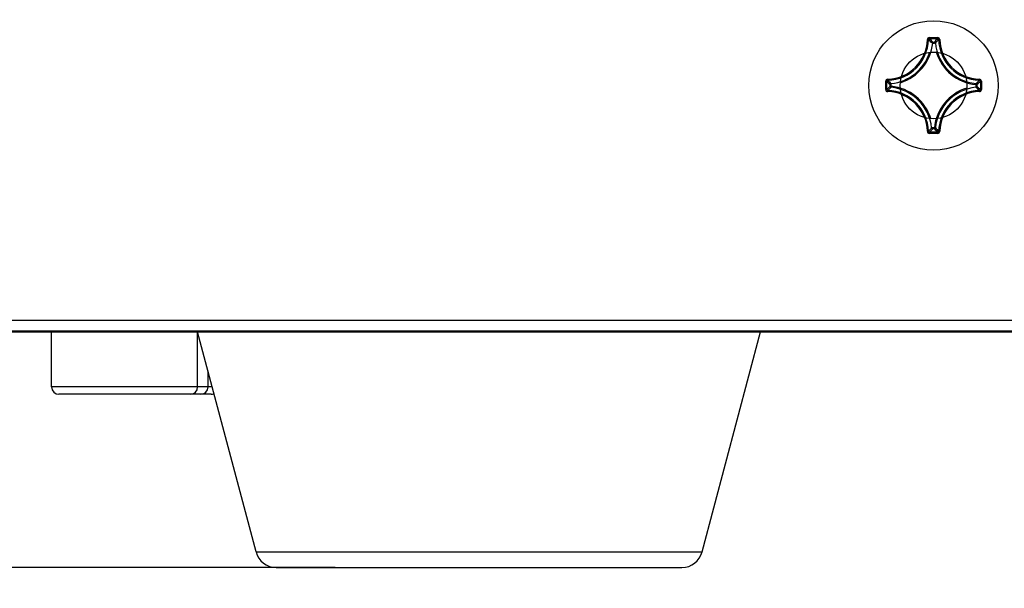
# Model space of a CAD drawing. Header units: millimetres. Extents: x 0 to 420, y 0 to 297.
# Tile 6 of 136: x 79.74 to 89.18, y 174.64 to 180.09. Entities that reach past the tile are written whole.
import ezdxf

# ---------------------------------------------------------------- set-up
doc = ezdxf.new("R2010")
doc.units = ezdxf.units.MM
doc.header["$LTSCALE"] = 23.1
doc.layers.get('0').update_dxf_attribs({"linetype": 'CONTINUOUS'})
doc.layers.add('DIM_PILOTEES', color=7, linetype='CONTINUOUS')
doc.styles.get("Standard").update_dxf_attribs({"font": 'txt', "width": 0.7})
doc.dimstyles.new('DIMSTYLE_1', dxfattribs={"dimtxt": 2.5, "dimasz": 3.5, "dimexe": 2, "dimexo": 0, "dimtad": 1, "dimlfac": 5, "dimdsep": 46, "dimtxsty": 'Standard', "dimblk": '_FILLED', "dimblk1": '_FILLED', "dimblk2": '_FILLED', "dimcen": 0.09, "dimazin": 2, "dimtp": 0.5, "dimtm": 0.5, "dimtfac": 1, "dimtofl": 0, "dimtmove": 0, "dimatfit": 3, "dimldrblk": '_FILLED', "dimfxl": 0, "dimtolj": 1, "dimarcsym": 0})
doc.dimstyles.new('DIMSTYLE_4', dxfattribs={"dimtxt": 2.5, "dimasz": 3.5, "dimexe": 2, "dimexo": 0, "dimtad": 1, "dimdec": 1, "dimlfac": 5, "dimdsep": 46, "dimtxsty": 'Standard', "dimblk": '_FILLED', "dimblk1": '_FILLED', "dimblk2": '_FILLED', "dimcen": 0.09, "dimazin": 2, "dimtp": 0.2, "dimtm": 0.2, "dimtfac": 1, "dimtdec": 1, "dimtofl": 0, "dimtmove": 0, "dimatfit": 3, "dimldrblk": '_FILLED', "dimfxl": 0, "dimtolj": 1, "dimarcsym": 0})
doc.dimstyles.new('DIMSTYLE_5', dxfattribs={"dimtxt": 2.5, "dimasz": 3.5, "dimexe": 2, "dimexo": 0, "dimtad": 1, "dimdec": 1, "dimlfac": 5, "dimdsep": 46, "dimtxsty": 'Standard', "dimblk": '_FILLED', "dimblk1": '_FILLED', "dimblk2": '_FILLED', "dimcen": 0.09, "dimazin": 2, "dimtp": 0.5, "dimtm": 0.5, "dimtfac": 1, "dimtdec": 1, "dimtofl": 0, "dimtmove": 0, "dimatfit": 3, "dimldrblk": '_FILLED', "dimfxl": 0, "dimtolj": 1, "dimarcsym": 0})

# ---------------------------------------------------------------- blocks, each defined once
blk = doc.blocks.new('_FILLED')
at = {"color": 0, "linetype": 'ByBlock'}
blk.add_solid([(0, 0), (-1, 0.1429), (-1, -0.1429)], dxfattribs=at)
blk = doc.blocks.new('*D7')
at = {"layer": 'DIM_PILOTEES', "color": 2, "linetype": 'Continuous'}
for p, q in [((73.0616, 177.0914), (73.0618, 191.5703)), ((73.0618, 191.5703), (73.0616, 175.9659)), ((77.9246, 177.0913), (71.0616, 177.0915)), ((73.0613, 167.3404), (73.0616, 175.9659)), ((82.7639, 174.8401), (71.0615, 174.8405)), ((73.0615, 174.8404), (73.0613, 167.3404))]:
    blk.add_line(p, q, dxfattribs=at)
at = {"layer": 'DIM_PILOTEES', "color": 2, "linetype": 'Continuous', "xscale": 3.5, "yscale": 3.5, "zscale": 3.5}
for p, rotation in [((73.0616, 177.0914), 269.9992714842), ((73.0615, 174.8404), 89.9983162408)]:
    blk.add_blockref('_FILLED', p, dxfattribs=dict(at, rotation=rotation))
at = {"layer": 'DIM_PILOTEES', "color": 2, "linetype": 'Continuous', "insert": (69.9368, 183.356), "char_height": 2.5, "width": 12.321429, "attachment_point": 1, "rotation": 90, "line_spacing_factor": 0.9}
blk.add_mtext('{\\ftxt;\\W0.0001;\\H0.0001;\\~}{\\ftxt;\\W0.4285714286;\\H2.5; }{\\ftxt;\\W0.0001;\\H0.0001;\\~}{\\ftxt;\\W0.0001;\\H0.0001;\\~}{\\ftxt;\\W2.4285714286;\\H2.5; }{\\ftxt;\\W0.0001;\\H0.0001;\\~}{\\ftxt;\\W0.0001;\\H0.0001;\\~}{\\ftxt;\\W0.4285714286;\\H2.5; }{\\ftxt;\\W0.0001;\\H0.0001;\\~}', dxfattribs=at)
blk = doc.blocks.new('*D9')
at = {"layer": 'DIM_PILOTEES', "color": 2, "linetype": 'Continuous'}
for p, q in [((80.0527, 245.5401), (59.6681, 245.5407)), ((61.6681, 245.5407), (61.6671, 211.3162)), ((61.666, 177.0918), (61.6671, 211.3162)), ((77.9246, 177.0913), (59.666, 177.0918))]:
    blk.add_line(p, q, dxfattribs=at)
at = {"layer": 'DIM_PILOTEES', "color": 2, "linetype": 'Continuous', "xscale": 3.5, "yscale": 3.5, "zscale": 3.5}
for p, rotation in [((61.6681, 245.5407), 89.9983162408), ((61.666, 177.0918), 269.9983162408)]:
    blk.add_blockref('_FILLED', p, dxfattribs=dict(at, rotation=rotation))
at = {"layer": 'DIM_PILOTEES', "color": 2, "linetype": 'Continuous', "insert": (58.5421, 211.3162), "char_height": 2.5, "width": 13.660714, "attachment_point": 2, "rotation": 90, "line_spacing_factor": 0.9}
blk.add_mtext('{\\ftxt;\\W0.0001;\\H0.0001;\\~}{\\ftxt;\\W3.6428571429;\\H2.5; }{\\ftxt;\\W0.0001;\\H0.0001;\\~}', dxfattribs=at)
blk = doc.blocks.new('*D10')
at = {"layer": 'DIM_PILOTEES', "color": 2, "linetype": 'Continuous'}
for p, q in [((80.0527, 245.5401), (54.3904, 245.5401)), ((56.3904, 245.5401), (56.3904, 210.1901)), ((56.3904, 174.8401), (56.3904, 210.1901)), ((82.1977, 174.8401), (54.3904, 174.8401))]:
    blk.add_line(p, q, dxfattribs=at)
at = {"layer": 'DIM_PILOTEES', "color": 2, "linetype": 'Continuous', "xscale": 3.5, "yscale": 3.5, "zscale": 3.5}
for p, rotation in [((56.3904, 245.5401), 90), ((56.3904, 174.8401), 270)]:
    blk.add_blockref('_FILLED', p, dxfattribs=dict(at, rotation=rotation))
at = {"layer": 'DIM_PILOTEES', "color": 2, "linetype": 'Continuous', "insert": (53.2654, 210.1901), "char_height": 2.5, "width": 12.857143, "attachment_point": 2, "rotation": 90, "line_spacing_factor": 0.9}
blk.add_mtext('{\\ftxt;\\W0.0001;\\H0.0001;\\~}{\\ftxt;\\W3.4285714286;\\H2.5; }{\\ftxt;\\W0.0001;\\H0.0001;\\~}', dxfattribs=at)

msp = doc.modelspace()

# ---------------------------------------------------------------- linework, layer by layer
at = {"color": 7, "linetype": 'Continuous'}
for p, q in [((88.4445, 179.8999), (88.4545, 179.8996)), ((88.4645, 179.9193), (88.4645, 179.9093)), ((88.4645, 179.9193), (88.5432, 179.9193)), ((88.4645, 179.9093), (88.5432, 179.9093)), ((88.4958, 179.866), (88.4859, 179.8669)), ((88.4958, 179.866), (88.4958, 179.8759)), ((88.4958, 179.8759), (88.5119, 179.8759)), ((88.4958, 179.866), (88.5119, 179.866)), ((88.5119, 179.866), (88.5119, 179.8759)), ((88.5119, 179.866), (88.5218, 179.8669)), ((88.5432, 179.9193), (88.5432, 179.9093)), ((88.5631, 179.8999), (88.5532, 179.8996)), ((88.0447, 179.4207), (88.0447, 179.4995)), ((88.0447, 179.4995), (88.0546, 179.4995)), ((88.0546, 179.4207), (88.0546, 179.4995)), ((88.0641, 179.5194), (88.0643, 179.5095)), ((88.088, 179.4521), (88.088, 179.4682)), ((88.098, 179.4682), (88.088, 179.4682)), ((88.098, 179.4682), (88.097, 179.4781)), ((88.098, 179.4521), (88.098, 179.4681)), ((88.9097, 179.4682), (88.9107, 179.4781)), ((88.9097, 179.4682), (88.9196, 179.4682)), ((88.9097, 179.4681), (88.9097, 179.4521)), ((88.9196, 179.4682), (88.9196, 179.4521)), ((88.9436, 179.5194), (88.9433, 179.5095)), ((88.953, 179.4995), (88.953, 179.4207)), ((88.963, 179.4995), (88.953, 179.4995)), ((88.963, 179.4995), (88.963, 179.4207)), ((88.0447, 179.4207), (88.0546, 179.4207)), ((88.0641, 179.4008), (88.0643, 179.4108)), ((88.098, 179.4521), (88.088, 179.4521)), ((88.098, 179.4521), (88.097, 179.4422)), ((88.9097, 179.4521), (88.9107, 179.4422)), ((88.9097, 179.4521), (88.9196, 179.4521)), ((88.9436, 179.4008), (88.9433, 179.4108)), ((88.963, 179.4207), (88.953, 179.4207)), ((88.4445, 179.0204), (88.4545, 179.0206)), ((88.4645, 179.001), (88.4645, 179.0109)), ((88.5432, 179.0109), (88.4645, 179.0109)), ((88.5432, 179.001), (88.4645, 179.001)), ((88.4958, 179.0543), (88.4859, 179.0533)), ((88.4958, 179.0543), (88.4958, 179.0443)), ((88.5118, 179.0543), (88.4958, 179.0543)), ((88.5119, 179.0443), (88.4958, 179.0443)), ((88.5119, 179.0543), (88.5218, 179.0533)), ((88.5119, 179.0543), (88.5119, 179.0443)), ((88.5432, 179.001), (88.5432, 179.0109)), ((88.5631, 179.0204), (88.5532, 179.0206)), ((78.446, 177.2097), (103.4821, 177.2097)), ((78.446, 177.1097), (103.4821, 177.1097)), ((78.446, 177.1001), (164.279, 177.1001)), ((80.0438, 176.5701), (80.0438, 177.1001)), ((82.0044, 174.9888), (81.4438, 177.1001)), ((81.4438, 176.5701), (81.4438, 177.1001)), ((86.2833, 174.9888), (86.8438, 177.1001)), ((81.5438, 176.5701), (81.5438, 176.7235)), ((81.5846, 176.5701), (80.0438, 176.5701)), ((81.5738, 176.5001), (80.1138, 176.5001)), ((82.0044, 174.9888), (86.2833, 174.9888)), ((82.1977, 174.8401), (86.09, 174.8401))]:
    msp.add_line(p, q, dxfattribs=at)
for radius in [0.62, 0.32]:
    msp.add_circle((88.5038, 179.4601), radius, dxfattribs=at)
for centre, radius, start, end in [((88.0538, 179.9101), 0.3908, 271.50114, 358.49887), ((88.0538, 179.9101), 0.4008, 271.50107, 358.49893), ((88.0538, 179.9101), 0.4442, 287.24352, 354.29463), ((88.4644, 179.8994), 0.0199, 89.93769, 178.53103), ((87.611, 179.0579), 1.1917, 42.76148, 44.93978), ((87.5786, 179.0467), 1.2364, 42.11665, 44.23908), ((89.429, 179.0467), 1.2364, 135.7609, 137.88337), ((89.3968, 179.0578), 1.1918, 135.06032, 137.23841), ((88.9538, 179.9101), 0.4342, 185.70588, 264.29411), ((88.5432, 179.8994), 0.0199, 1.50445, 90.04778), ((88.9538, 179.9101), 0.4008, 181.50106, 268.49893), ((88.9538, 179.9101), 0.3908, 181.50113, 268.49886), ((88.0538, 179.9101), 0.4342, 275.70589, 342.25049), ((88.9538, 179.9101), 0.4442, 197.24299, 264.29471), ((88.0646, 179.4995), 0.0199, 91.5305, 180.03704), ((88.9172, 180.3853), 1.2364, 225.76092, 227.88335), ((88.9061, 180.353), 1.1917, 225.06022, 227.23852), ((88.1016, 180.353), 1.1917, 312.76148, 314.93978), ((88.0904, 180.3853), 1.2364, 312.11665, 314.23908), ((88.9431, 179.4995), 0.0199, 359.96244, 88.4707), ((88.0646, 179.4207), 0.0199, 179.96099, 268.4742), ((88.9172, 178.5349), 1.2364, 132.11665, 134.23908), ((88.0538, 179.0101), 0.3908, 1.50113, 88.49886), ((88.9061, 178.5673), 1.1917, 132.76148, 134.93978), ((88.0538, 179.0101), 0.4008, 1.50106, 88.49893), ((88.0538, 179.0101), 0.4342, 5.70588, 84.29411), ((88.0538, 179.0101), 0.4442, 17.24341, 84.2947), ((88.9538, 179.0101), 0.4442, 107.2428, 174.29471), ((88.9538, 179.0101), 0.4342, 95.70588, 174.29411), ((88.9538, 179.0101), 0.4008, 91.50106, 178.49893), ((88.9538, 179.0101), 0.3908, 91.50113, 178.49886), ((88.9096, 179.4522), 0.0101, 276.167, 359.53884), ((88.1015, 178.5672), 1.1918, 45.06032, 47.23841), ((88.0905, 178.5349), 1.2364, 45.7609, 47.88337), ((88.9431, 179.4207), 0.0199, 271.44371, 0.0726), ((87.6109, 179.8624), 1.1918, 315.06032, 317.23841), ((87.5787, 179.8735), 1.2364, 315.7609, 317.88337), ((88.5118, 179.0544), 0.0101, 270.46116, 353.833), ((89.4291, 179.8735), 1.2364, 222.11665, 224.23908), ((89.3967, 179.8624), 1.1917, 222.76148, 224.93978), ((88.5432, 179.0209), 0.0199, 269.95832, 358.48077), ((80.1138, 176.5701), 0.07, 180, 270), ((81.3738, 176.5701), 0.07, 270, 360), ((81.4738, 176.5701), 0.07, 270, 360), ((81.5738, 176.5701), 0.07, 270, 293.37988), ((82.1977, 175.0401), 0.2, 194.86828, 270), ((86.09, 175.0401), 0.2, 270, 345.13172)]:
    msp.add_arc(centre, radius, start, end, dxfattribs=at)
for points, knots in [([(88.4545, 179.8996), (88.4546, 179.9021), (88.4567, 179.9073), (88.462, 179.9093), (88.4645, 179.9093)], [0, 0, 0, 0, 0.500004, 1, 1, 1, 1]), ([(88.4859, 179.8669), (88.4861, 179.8693), (88.4885, 179.874), (88.4934, 179.8759), (88.4958, 179.8759)], [0, 0, 0, 0, 0.500056, 1, 1, 1, 1]), ([(88.5119, 179.8759), (88.5143, 179.8759), (88.5192, 179.874), (88.5216, 179.8693), (88.5218, 179.8669)], [0, 0, 0, 0, 0.499944, 1, 1, 1, 1]), ([(88.5432, 179.9093), (88.5457, 179.9093), (88.551, 179.9073), (88.5531, 179.9021), (88.5532, 179.8996)], [0, 0, 0, 0, 0.500004, 1, 1, 1, 1]), ([(88.0546, 179.4995), (88.0546, 179.502), (88.0566, 179.5073), (88.0618, 179.5094), (88.0643, 179.5095)], [0, 0, 0, 0, 0.500004, 1, 1, 1, 1]), ([(88.088, 179.4682), (88.0881, 179.4705), (88.0899, 179.4755), (88.0946, 179.4778), (88.097, 179.4781)], [0, 0, 0, 0, 0.499944, 1, 1, 1, 1]), ([(88.9107, 179.4781), (88.913, 179.4778), (88.9178, 179.4755), (88.9196, 179.4705), (88.9196, 179.4682)], [0, 0, 0, 0, 0.500056, 1, 1, 1, 1]), ([(88.9433, 179.5095), (88.9459, 179.5094), (88.9511, 179.5073), (88.9531, 179.502), (88.953, 179.4995)], [0, 0, 0, 0, 0.500004, 1, 1, 1, 1]), ([(88.0643, 179.4108), (88.0618, 179.4108), (88.0566, 179.413), (88.0546, 179.4182), (88.0546, 179.4207)], [0, 0, 0, 0, 0.500004, 1, 1, 1, 1]), ([(88.097, 179.4422), (88.0946, 179.4424), (88.0899, 179.4448), (88.0881, 179.4497), (88.088, 179.4521)], [0, 0, 0, 0, 0.500056, 1, 1, 1, 1]), ([(88.953, 179.4207), (88.9531, 179.4182), (88.9511, 179.413), (88.9459, 179.4108), (88.9433, 179.4108)], [0, 0, 0, 0, 0.500004, 1, 1, 1, 1]), ([(88.4445, 179.0204), (88.4447, 179.0154), (88.449, 179.005), (88.4595, 179.001), (88.4645, 179.001)], [0, 0, 0, 0, 0.499986, 1, 1, 1, 1]), ([(88.4645, 179.0109), (88.462, 179.0109), (88.4567, 179.0129), (88.4546, 179.0181), (88.4545, 179.0206)], [0, 0, 0, 0, 0.500004, 1, 1, 1, 1]), ([(88.4958, 179.0443), (88.4934, 179.0443), (88.4885, 179.0462), (88.4861, 179.0509), (88.4859, 179.0533)], [0, 0, 0, 0, 0.499944, 1, 1, 1, 1]), ([(88.5532, 179.0206), (88.5531, 179.0181), (88.551, 179.0129), (88.5457, 179.0109), (88.5432, 179.0109)], [0, 0, 0, 0, 0.500004, 1, 1, 1, 1])]:
    msp.add_open_spline(points, degree=3, knots=knots, dxfattribs=at)

# ---------------------------------------------------------------- dimensions: what is measured, and where the dimension line sits
at = {"layer": 'DIM_PILOTEES', "color": 2, "linetype": 'Continuous'}
for base, p1, p2, angle, text, dimstyle, picture, middle in [((56.3904, 174.8401), (80.0527, 245.5401), (82.1977, 174.8401), 270, '{\\ftxt;\\W0.0001;\\H0.0001;\\~}{\\ftxt;\\W3.4285714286;\\H2.5; }{\\ftxt;\\W0.0001;\\H0.0001;\\~}', 'DIMSTYLE_1', '*D10', (56.3904, 209.833)), ((61.6681, 245.5407), (77.9246, 177.0913), (80.0527, 245.5401), 89.99832, '{\\ftxt;\\W0.0001;\\H0.0001;\\~}{\\ftxt;\\W3.6428571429;\\H2.5; }{\\ftxt;\\W0.0001;\\H0.0001;\\~}', 'DIMSTYLE_5', '*D9', (61.667, 210.959)), ((73.0615, 174.8404), (77.9246, 177.0913), (82.7639, 174.8401), 269.99832, '{\\ftxt;\\W0.0001;\\H0.0001;\\~}{\\ftxt;\\W0.4285714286;\\H2.5; }{\\ftxt;\\W0.0001;\\H0.0001;\\~}{\\ftxt;\\W0.0001;\\H0.0001;\\~}{\\ftxt;\\W2.4285714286;\\H2.5; }{\\ftxt;\\W0.0001;\\H0.0001;\\~}{\\ftxt;\\W0.0001;\\H0.0001;\\~}{\\ftxt;\\W0.4285714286;\\H2.5; }{\\ftxt;\\W0.0001;\\H0.0001;\\~}', 'DIMSTYLE_4', '*D7', (73.0618, 190.4989))]:
    dim = msp.add_linear_dim(base=base, p1=p1, p2=p2, angle=angle, text=text, dimstyle=dimstyle, dxfattribs=at)
    dim.commit()
    dim.dimension.update_dxf_attribs({"geometry": picture, "text_midpoint": middle, "dimtype": 160})

doc.saveas('drawing.dxf')
